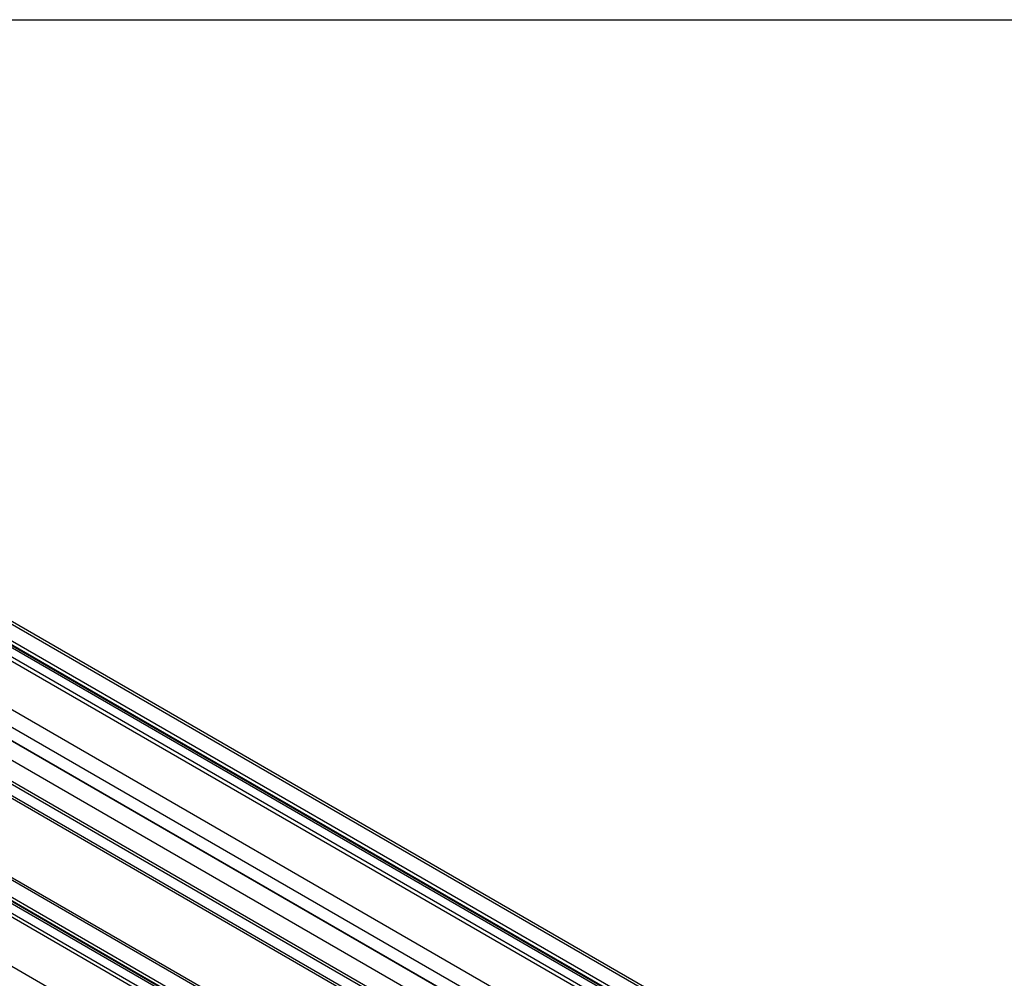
# Model space of a CAD drawing. Header units: millimetres. Extents: x 16 to 683, y 16 to 524.
# Tile 11 of 17: x 375 to 478, y 424 to 524. Entities that reach past the tile are written whole.
import ezdxf

# ---------------------------------------------------------------- set-up
doc = ezdxf.new("R2010")
doc.units = ezdxf.units.MM
doc.header["$LTSCALE"] = 2.5
doc.layers.add('TEXT', color=140, linetype='Continuous', lineweight=25)

msp = doc.modelspace()

# ---------------------------------------------------------------- linework, layer by layer
for p, q in [((310.852, 497.852), (669.845, 290.61)), ((670.229, 290.648), (311.237, 497.89)), ((309.197, 496.663), (668.189, 289.421)), ((668.308, 289.723), (309.316, 496.965)), ((307.521, 495.929), (666.513, 288.687)), ((667.09, 288.744), (308.098, 495.986)), ((309.218, 496.343), (668.21, 289.101)), ((309.289, 496.525), (668.282, 289.283)), ((662.107, 286.143), (303.114, 493.385)), ((302.304, 492.082), (661.296, 284.84)), ((302.2, 490.747), (661.193, 283.505)), ((302.309, 490.643), (661.301, 283.401)), ((663.195, 280.255), (304.203, 487.497)), ((661.301, 279.162), (302.309, 486.404)), ((661.193, 278.933), (302.2, 486.175)), ((302.304, 484.959), (661.296, 277.717)), ((302.537, 484.535), (661.53, 277.293)), ((303.114, 466.753), (662.107, 259.511)), ((643.94, 275.086), (318.402, 463.016)), ((647.272, 277.01), (328.53, 461.015)), ((647.497, 277.14), (328.755, 461.145)), ((645.414, 275.937), (326.874, 459.826)), ((326.977, 460.138), (645.735, 276.123)), ((644.278, 275.282), (325.344, 459.398)), ((645.148, 275.783), (326.895, 459.507)), ((645.34, 275.895), (326.967, 459.688))]:
    msp.add_line(p, q)
at = {"layer": 'TEXT'}
msp.add_line((15.875, 523.875), (682.625, 523.875), dxfattribs=at)

doc.saveas('drawing.dxf')
